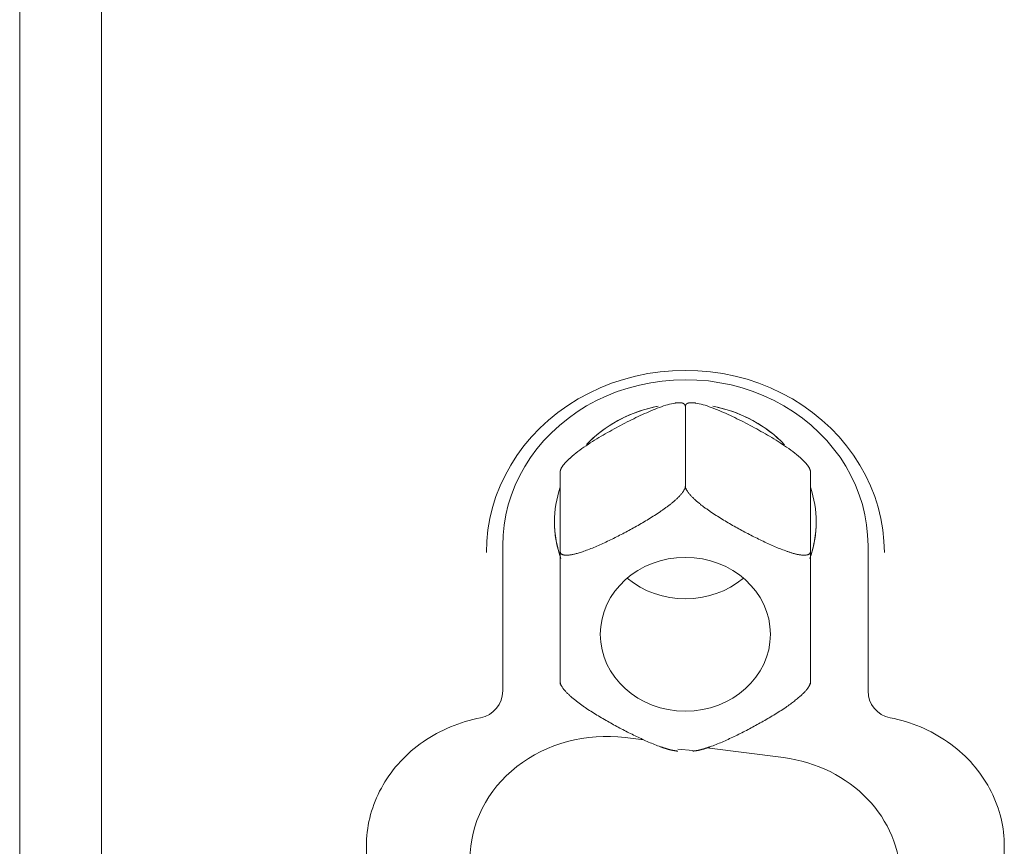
# Model space of a CAD drawing. Header units: millimetres. Extents: x 35 to 385, y -587 to 211.
# Tile 109 of 133: x 188 to 206, y -252 to -237. Entities that reach past the tile are written whole.
import ezdxf

# ---------------------------------------------------------------- set-up
doc = ezdxf.new("R2010")
doc.units = ezdxf.units.MM
doc.layers.add('1', color=7, linetype='Continuous', true_color=0xffffff)

msp = doc.modelspace()

# ---------------------------------------------------------------- linework, layer by layer
at = {"layer": '1', "color": 155, "linetype": 'Continuous', "lineweight": 18}
for p, q in [((187.979, -230.275), (187.979, -276.609)), ((187.979, -274.61), (187.979, -235.01)), ((189.479, -235.01), (189.479, -275.254)), ((200.188, -245.608), (200.188, -244.139)), ((197.893, -245.342), (197.893, -246.8)), ((202.483, -245.342), (202.483, -246.8)), ((196.838, -246.694), (196.838, -249.358)), ((203.538, -249.358), (203.538, -246.694)), ((199.086, -250.211), (199.429, -250.255)), ((200.583, -250.401), (201.986, -250.58)), ((194.338, -252.204), (194.338, -263.767)), ((206.038, -263.767), (206.038, -252.204))]:
    msp.add_line(p, q, dxfattribs=at)
at = {"layer": '1', "color": 155, "linetype": 'Continuous', "lineweight": 13}
for p, q in [((196.838, -249.359), (196.838, -246.695)), ((203.538, -246.695), (203.538, -249.359))]:
    msp.add_line(p, q, dxfattribs=at)
at = {"layer": '1', "color": 155, "linetype": 'Continuous', "lineweight": 18}
for points in [[(196.538, -246.822), (196.545, -246.613), (196.566, -246.405), (196.602, -246.2), (196.651, -245.996), (196.715, -245.794), (196.792, -245.597), (196.882, -245.406), (196.985, -245.22), (197.1, -245.041), (197.228, -244.867), (197.369, -244.7), (197.52, -244.542), (197.68, -244.394), (197.851, -244.255), (198.032, -244.126), (198.223, -244.007), (198.421, -243.899), (198.625, -243.803), (198.835, -243.719), (199.051, -243.648), (199.273, -243.588), (199.499, -243.541), (199.727, -243.508), (199.955, -243.488), (200.185, -243.482), (200.416, -243.488), (200.647, -243.508), (200.875, -243.541), (201.099, -243.587), (201.32, -243.646), (201.536, -243.718), (201.749, -243.802), (201.954, -243.898), (202.151, -244.006), (202.34, -244.124), (202.521, -244.253), (202.694, -244.393), (202.856, -244.542), (203.007, -244.699), (203.146, -244.864), (203.274, -245.037), (203.39, -245.218), (203.494, -245.405), (203.584, -245.597), (203.661, -245.793), (203.724, -245.992), (203.773, -246.196), (203.809, -246.403), (203.831, -246.612), (203.838, -246.822)], [(203.538, -246.694), (203.531, -246.504), (203.512, -246.315), (203.479, -246.127), (203.434, -245.943), (203.377, -245.762), (203.307, -245.585), (203.225, -245.411), (203.131, -245.241), (203.025, -245.076), (202.908, -244.919), (202.781, -244.768), (202.643, -244.625), (202.495, -244.488), (202.337, -244.36), (202.171, -244.242), (201.997, -244.134), (201.816, -244.036), (201.627, -243.948), (201.431, -243.87), (201.232, -243.804), (201.029, -243.75), (200.822, -243.708), (200.612, -243.677), (200.399, -243.659), (200.185, -243.653), (199.973, -243.659), (199.762, -243.678), (199.553, -243.708), (199.344, -243.751), (199.139, -243.806), (198.94, -243.872), (198.747, -243.948), (198.559, -244.036), (198.377, -244.135), (198.202, -244.245), (198.036, -244.363), (197.879, -244.49), (197.732, -244.625), (197.594, -244.769), (197.466, -244.921), (197.349, -245.079), (197.244, -245.243), (197.15, -245.411), (197.069, -245.585), (196.999, -245.763), (196.941, -245.946), (196.896, -246.13), (196.864, -246.317), (196.844, -246.504), (196.838, -246.694)], [(200.002, -244.081), (199.969, -244.087), (199.934, -244.094), (199.899, -244.102), (199.863, -244.112), (199.827, -244.123), (199.789, -244.135), (199.752, -244.148), (199.713, -244.162), (199.674, -244.176), (199.635, -244.192), (199.596, -244.207), (199.557, -244.224), (199.518, -244.24), (199.479, -244.258), (199.439, -244.275), (199.4, -244.293), (199.36, -244.311), (199.32, -244.33), (199.281, -244.349), (199.241, -244.369), (199.201, -244.388), (199.161, -244.408), (199.121, -244.428), (199.081, -244.449), (199.041, -244.47), (199, -244.491), (198.96, -244.512), (198.92, -244.534), (198.88, -244.556), (198.84, -244.578), (198.8, -244.6), (198.76, -244.622), (198.72, -244.645), (198.681, -244.668), (198.641, -244.691), (198.602, -244.715), (198.562, -244.739), (198.523, -244.763), (198.484, -244.788), (198.445, -244.813), (198.406, -244.838), (198.367, -244.864), (198.329, -244.89), (198.291, -244.917), (198.254, -244.944), (198.217, -244.971), (198.181, -244.998), (198.146, -245.026), (198.112, -245.055), (198.079, -245.084)], [(200.002, -244.081), (200.008, -244.08), (200.014, -244.079), (200.02, -244.079), (200.025, -244.078), (200.031, -244.077), (200.037, -244.077), (200.043, -244.076), (200.048, -244.076), (200.054, -244.076), (200.059, -244.075), (200.065, -244.075), (200.07, -244.075), (200.075, -244.075), (200.08, -244.075), (200.085, -244.075), (200.09, -244.075), (200.095, -244.076), (200.1, -244.076), (200.105, -244.076), (200.109, -244.077), (200.114, -244.078), (200.118, -244.078), (200.123, -244.079), (200.127, -244.08), (200.131, -244.081), (200.135, -244.082), (200.139, -244.083), (200.142, -244.085), (200.146, -244.086), (200.15, -244.088), (200.153, -244.089), (200.156, -244.091), (200.159, -244.093), (200.162, -244.095), (200.165, -244.097), (200.168, -244.099), (200.17, -244.101), (200.172, -244.103), (200.175, -244.106), (200.177, -244.108), (200.179, -244.111), (200.18, -244.114), (200.182, -244.117), (200.183, -244.12), (200.184, -244.123), (200.185, -244.126), (200.186, -244.129), (200.187, -244.132), (200.187, -244.136), (200.188, -244.14)], [(200.188, -244.14), (200.188, -244.139), (200.188, -244.139), (200.188, -244.139), (200.188, -244.139), (200.188, -244.138), (200.188, -244.138), (200.188, -244.138), (200.188, -244.138), (200.188, -244.137), (200.188, -244.137), (200.188, -244.137), (200.188, -244.137), (200.188, -244.136), (200.188, -244.136), (200.188, -244.136), (200.188, -244.136), (200.189, -244.136), (200.189, -244.135), (200.189, -244.135), (200.189, -244.135), (200.189, -244.135), (200.189, -244.134), (200.189, -244.134), (200.189, -244.134), (200.189, -244.134), (200.189, -244.133), (200.189, -244.133), (200.189, -244.133), (200.189, -244.133), (200.189, -244.133), (200.189, -244.132), (200.189, -244.132), (200.189, -244.132), (200.189, -244.132), (200.189, -244.131), (200.189, -244.131), (200.189, -244.131), (200.189, -244.131), (200.189, -244.13), (200.189, -244.13), (200.189, -244.13), (200.19, -244.13), (200.19, -244.13), (200.19, -244.129), (200.19, -244.129), (200.19, -244.129), (200.19, -244.129), (200.19, -244.128), (200.19, -244.128), (200.19, -244.128)], [(200.19, -244.128), (200.191, -244.125), (200.192, -244.122), (200.193, -244.119), (200.194, -244.116), (200.196, -244.114), (200.197, -244.111), (200.199, -244.109), (200.201, -244.106), (200.203, -244.104), (200.205, -244.102), (200.207, -244.1), (200.21, -244.098), (200.212, -244.096), (200.215, -244.094), (200.218, -244.092), (200.221, -244.091), (200.224, -244.089), (200.227, -244.087), (200.23, -244.086), (200.234, -244.085), (200.237, -244.084), (200.241, -244.082), (200.244, -244.081), (200.248, -244.08), (200.252, -244.08), (200.256, -244.079), (200.26, -244.078), (200.264, -244.077), (200.268, -244.077), (200.273, -244.076), (200.277, -244.076), (200.282, -244.076), (200.286, -244.075), (200.291, -244.075), (200.295, -244.075), (200.3, -244.075), (200.305, -244.075), (200.31, -244.075), (200.315, -244.075), (200.32, -244.075), (200.325, -244.076), (200.331, -244.076), (200.336, -244.076), (200.341, -244.077), (200.347, -244.077), (200.352, -244.078), (200.357, -244.079), (200.363, -244.079), (200.369, -244.08), (200.374, -244.081)], [(200.374, -244.081), (200.407, -244.087), (200.441, -244.094), (200.476, -244.102), (200.512, -244.112), (200.549, -244.123), (200.586, -244.135), (200.624, -244.148), (200.662, -244.161), (200.701, -244.176), (200.74, -244.191), (200.779, -244.207), (200.818, -244.223), (200.857, -244.24), (200.896, -244.257), (200.936, -244.275), (200.976, -244.293), (201.015, -244.311), (201.055, -244.33), (201.095, -244.349), (201.135, -244.368), (201.175, -244.388), (201.215, -244.408), (201.255, -244.428), (201.295, -244.449), (201.336, -244.47), (201.376, -244.491), (201.416, -244.512), (201.456, -244.534), (201.496, -244.555), (201.536, -244.577), (201.575, -244.6), (201.615, -244.622), (201.655, -244.645), (201.695, -244.668), (201.734, -244.691), (201.773, -244.714), (201.813, -244.738), (201.852, -244.763), (201.891, -244.787), (201.93, -244.812), (201.969, -244.838), (202.008, -244.863), (202.046, -244.89), (202.084, -244.916), (202.122, -244.943), (202.158, -244.971), (202.194, -244.998), (202.229, -245.026), (202.264, -245.055), (202.297, -245.084)], [(197.893, -245.342), (197.893, -245.338), (197.893, -245.334), (197.894, -245.33), (197.894, -245.326), (197.895, -245.321), (197.896, -245.317), (197.898, -245.313), (197.899, -245.308), (197.9, -245.304), (197.902, -245.299), (197.904, -245.294), (197.906, -245.289), (197.908, -245.285), (197.911, -245.28), (197.913, -245.275), (197.916, -245.27), (197.919, -245.264), (197.922, -245.259), (197.925, -245.254), (197.929, -245.249), (197.932, -245.244), (197.936, -245.238), (197.939, -245.233), (197.943, -245.228), (197.947, -245.222), (197.951, -245.217), (197.956, -245.211), (197.96, -245.206), (197.964, -245.2), (197.969, -245.195), (197.974, -245.189), (197.979, -245.184), (197.984, -245.178), (197.989, -245.173), (197.994, -245.167), (197.999, -245.162), (198.004, -245.156), (198.009, -245.15), (198.015, -245.145), (198.02, -245.139), (198.026, -245.134), (198.031, -245.128), (198.037, -245.123), (198.043, -245.117), (198.049, -245.112), (198.055, -245.106), (198.061, -245.1), (198.067, -245.095), (198.073, -245.089), (198.079, -245.084)], [(202.297, -245.084), (202.303, -245.089), (202.309, -245.095), (202.315, -245.1), (202.321, -245.106), (202.327, -245.112), (202.333, -245.117), (202.339, -245.123), (202.344, -245.128), (202.35, -245.134), (202.356, -245.139), (202.361, -245.145), (202.367, -245.151), (202.372, -245.156), (202.377, -245.162), (202.382, -245.167), (202.388, -245.173), (202.393, -245.178), (202.397, -245.184), (202.402, -245.19), (202.407, -245.195), (202.412, -245.201), (202.416, -245.206), (202.42, -245.212), (202.425, -245.217), (202.429, -245.222), (202.433, -245.228), (202.437, -245.233), (202.44, -245.238), (202.444, -245.244), (202.447, -245.249), (202.451, -245.254), (202.454, -245.259), (202.457, -245.264), (202.46, -245.269), (202.462, -245.274), (202.465, -245.279), (202.467, -245.284), (202.47, -245.289), (202.472, -245.294), (202.474, -245.299), (202.475, -245.303), (202.477, -245.308), (202.478, -245.312), (202.48, -245.317), (202.481, -245.321), (202.481, -245.326), (202.482, -245.33), (202.483, -245.334), (202.483, -245.338), (202.483, -245.342)], [(200.186, -245.622), (200.184, -245.63), (200.182, -245.637), (200.179, -245.645), (200.176, -245.653), (200.172, -245.661), (200.168, -245.67), (200.163, -245.678), (200.158, -245.687), (200.153, -245.695), (200.147, -245.704), (200.14, -245.713), (200.134, -245.722), (200.127, -245.732), (200.12, -245.741), (200.112, -245.75), (200.104, -245.759), (200.096, -245.768), (200.087, -245.778), (200.079, -245.787), (200.069, -245.797), (200.06, -245.806), (200.051, -245.815), (200.041, -245.825), (200.031, -245.834), (200.021, -245.844), (200.011, -245.853), (200.001, -245.862), (199.99, -245.871), (199.98, -245.881), (199.969, -245.89), (199.958, -245.899), (199.947, -245.908), (199.936, -245.917), (199.925, -245.927), (199.913, -245.936), (199.902, -245.945), (199.89, -245.954), (199.878, -245.963), (199.867, -245.972), (199.855, -245.981), (199.843, -245.99), (199.831, -245.998), (199.819, -246.007), (199.807, -246.016), (199.795, -246.025), (199.782, -246.033), (199.77, -246.042), (199.758, -246.051), (199.746, -246.059), (199.733, -246.068)], [(200.188, -245.609), (200.188, -245.609), (200.188, -245.609), (200.188, -245.609), (200.188, -245.61), (200.188, -245.61), (200.188, -245.61), (200.188, -245.61), (200.188, -245.611), (200.188, -245.611), (200.188, -245.611), (200.188, -245.611), (200.188, -245.612), (200.187, -245.612), (200.187, -245.612), (200.187, -245.613), (200.187, -245.613), (200.187, -245.613), (200.187, -245.613), (200.187, -245.614), (200.187, -245.614), (200.187, -245.614), (200.187, -245.614), (200.187, -245.615), (200.187, -245.615), (200.187, -245.615), (200.187, -245.616), (200.187, -245.616), (200.187, -245.616), (200.187, -245.616), (200.187, -245.617), (200.187, -245.617), (200.187, -245.617), (200.187, -245.618), (200.187, -245.618), (200.187, -245.618), (200.187, -245.618), (200.187, -245.619), (200.187, -245.619), (200.186, -245.619), (200.186, -245.62), (200.186, -245.62), (200.186, -245.62), (200.186, -245.62), (200.186, -245.621), (200.186, -245.621), (200.186, -245.621), (200.186, -245.622), (200.186, -245.622), (200.186, -245.622), (200.186, -245.622)], [(200.643, -246.068), (200.63, -246.059), (200.617, -246.05), (200.604, -246.041), (200.592, -246.032), (200.579, -246.023), (200.566, -246.014), (200.554, -246.005), (200.541, -245.996), (200.529, -245.987), (200.517, -245.978), (200.505, -245.968), (200.492, -245.959), (200.48, -245.95), (200.468, -245.94), (200.457, -245.931), (200.445, -245.921), (200.433, -245.912), (200.422, -245.902), (200.41, -245.893), (200.399, -245.883), (200.388, -245.873), (200.377, -245.863), (200.366, -245.854), (200.355, -245.844), (200.345, -245.834), (200.335, -245.825), (200.325, -245.815), (200.315, -245.805), (200.305, -245.795), (200.296, -245.786), (200.287, -245.776), (200.278, -245.766), (200.27, -245.756), (200.261, -245.747), (200.253, -245.737), (200.246, -245.728), (200.239, -245.718), (200.232, -245.709), (200.226, -245.699), (200.22, -245.69), (200.214, -245.681), (200.209, -245.672), (200.205, -245.664), (200.201, -245.655), (200.197, -245.647), (200.194, -245.639), (200.192, -245.631), (200.19, -245.623), (200.189, -245.616), (200.188, -245.609)], [(198.348, -246.79), (198.375, -246.78), (198.402, -246.77), (198.429, -246.76), (198.457, -246.749), (198.484, -246.738), (198.511, -246.727), (198.539, -246.715), (198.566, -246.703), (198.594, -246.691), (198.622, -246.679), (198.649, -246.667), (198.677, -246.654), (198.705, -246.641), (198.732, -246.628), (198.76, -246.615), (198.788, -246.602), (198.816, -246.588), (198.844, -246.575), (198.871, -246.561), (198.899, -246.547), (198.927, -246.533), (198.955, -246.519), (198.983, -246.505), (199.011, -246.49), (199.039, -246.476), (199.067, -246.461), (199.096, -246.446), (199.124, -246.431), (199.152, -246.416), (199.18, -246.401), (199.208, -246.385), (199.236, -246.37), (199.264, -246.354), (199.292, -246.339), (199.32, -246.323), (199.348, -246.307), (199.376, -246.291), (199.404, -246.275), (199.432, -246.258), (199.459, -246.242), (199.487, -246.225), (199.515, -246.209), (199.542, -246.192), (199.57, -246.175), (199.597, -246.157), (199.625, -246.14), (199.652, -246.122), (199.679, -246.104), (199.706, -246.086), (199.733, -246.068)], [(202.028, -246.79), (202.001, -246.78), (201.974, -246.77), (201.947, -246.76), (201.919, -246.749), (201.892, -246.738), (201.865, -246.727), (201.837, -246.715), (201.81, -246.703), (201.782, -246.691), (201.754, -246.679), (201.727, -246.667), (201.699, -246.654), (201.671, -246.641), (201.643, -246.628), (201.615, -246.615), (201.587, -246.601), (201.559, -246.588), (201.531, -246.574), (201.503, -246.56), (201.475, -246.546), (201.447, -246.532), (201.419, -246.518), (201.391, -246.504), (201.362, -246.489), (201.334, -246.475), (201.306, -246.46), (201.278, -246.445), (201.25, -246.43), (201.222, -246.415), (201.194, -246.4), (201.166, -246.385), (201.138, -246.369), (201.111, -246.354), (201.083, -246.338), (201.055, -246.323), (201.027, -246.307), (200.999, -246.291), (200.972, -246.275), (200.944, -246.258), (200.916, -246.242), (200.889, -246.225), (200.861, -246.209), (200.834, -246.192), (200.806, -246.175), (200.779, -246.157), (200.752, -246.14), (200.724, -246.122), (200.697, -246.104), (200.67, -246.086), (200.643, -246.068)], [(198.348, -246.79), (198.325, -246.798), (198.304, -246.806), (198.283, -246.813), (198.262, -246.819), (198.243, -246.825), (198.224, -246.831), (198.206, -246.836), (198.188, -246.841), (198.171, -246.845), (198.155, -246.849), (198.14, -246.853), (198.125, -246.856), (198.111, -246.859), (198.097, -246.861), (198.084, -246.863), (198.072, -246.865), (198.06, -246.867), (198.048, -246.868), (198.038, -246.869), (198.027, -246.869), (198.017, -246.87), (198.008, -246.87), (197.999, -246.87), (197.991, -246.87), (197.983, -246.869), (197.975, -246.868), (197.968, -246.867), (197.961, -246.866), (197.955, -246.865), (197.949, -246.863), (197.943, -246.862), (197.938, -246.86), (197.933, -246.858), (197.928, -246.856), (197.924, -246.853), (197.92, -246.851), (197.916, -246.848), (197.912, -246.845), (197.909, -246.842), (197.906, -246.839), (197.904, -246.836), (197.901, -246.832), (197.899, -246.829), (197.898, -246.825), (197.896, -246.821), (197.895, -246.817), (197.894, -246.813), (197.894, -246.809), (197.893, -246.805), (197.893, -246.8)], [(197.893, -246.8), (197.893, -246.805), (197.893, -246.81), (197.893, -246.815), (197.893, -246.821), (197.893, -246.826), (197.893, -246.833), (197.893, -246.839), (197.893, -246.846), (197.893, -246.853), (197.893, -246.86), (197.893, -246.868), (197.893, -246.875), (197.893, -246.884), (197.893, -246.892), (197.893, -246.901), (197.893, -246.91), (197.893, -246.92), (197.893, -246.93), (197.893, -246.94), (197.893, -246.951), (197.893, -246.962), (197.893, -246.973), (197.893, -246.985), (197.893, -246.997), (197.893, -247.01), (197.893, -247.023), (197.893, -247.036), (197.893, -247.05), (197.893, -247.065), (197.893, -247.079), (197.893, -247.095), (197.893, -247.111), (197.893, -247.127), (197.893, -247.144), (197.893, -247.162), (197.893, -247.18), (197.893, -247.199), (197.893, -247.219), (197.893, -247.239), (197.893, -247.259), (197.893, -247.281), (197.893, -247.303), (197.893, -247.325), (197.893, -247.349), (197.893, -247.373), (197.893, -247.397), (197.893, -247.423), (197.893, -247.448), (197.893, -247.475), (197.893, -247.502)], [(202.028, -246.79), (202.041, -246.795), (202.054, -246.8), (202.067, -246.804), (202.08, -246.808), (202.093, -246.813), (202.106, -246.817), (202.118, -246.821), (202.131, -246.825), (202.143, -246.828), (202.156, -246.832), (202.168, -246.836), (202.181, -246.839), (202.193, -246.842), (202.205, -246.845), (202.217, -246.848), (202.229, -246.851), (202.241, -246.854), (202.252, -246.856), (202.264, -246.858), (202.275, -246.86), (202.287, -246.862), (202.298, -246.864), (202.309, -246.866), (202.319, -246.867), (202.33, -246.868), (202.34, -246.869), (202.35, -246.869), (202.36, -246.87), (202.37, -246.87), (202.379, -246.87), (202.388, -246.869), (202.397, -246.869), (202.405, -246.868), (202.414, -246.866), (202.421, -246.865), (202.429, -246.863), (202.436, -246.861), (202.443, -246.858), (202.449, -246.855), (202.454, -246.852), (202.46, -246.848), (202.464, -246.844), (202.469, -246.84), (202.472, -246.835), (202.476, -246.83), (202.478, -246.825), (202.48, -246.819), (202.482, -246.813), (202.483, -246.807), (202.483, -246.8)], [(202.483, -246.8), (202.483, -246.805), (202.483, -246.81), (202.483, -246.815), (202.483, -246.821), (202.483, -246.826), (202.483, -246.833), (202.483, -246.839), (202.483, -246.846), (202.483, -246.853), (202.483, -246.86), (202.483, -246.868), (202.483, -246.875), (202.483, -246.884), (202.483, -246.892), (202.483, -246.901), (202.483, -246.91), (202.483, -246.92), (202.483, -246.93), (202.483, -246.94), (202.483, -246.951), (202.483, -246.962), (202.483, -246.973), (202.483, -246.985), (202.483, -246.997), (202.483, -247.01), (202.483, -247.023), (202.483, -247.036), (202.483, -247.05), (202.483, -247.065), (202.483, -247.079), (202.483, -247.095), (202.483, -247.111), (202.483, -247.127), (202.483, -247.144), (202.483, -247.162), (202.483, -247.18), (202.483, -247.199), (202.483, -247.219), (202.483, -247.239), (202.483, -247.259), (202.483, -247.281), (202.483, -247.303), (202.483, -247.325), (202.483, -247.349), (202.483, -247.373), (202.483, -247.397), (202.483, -247.423), (202.483, -247.448), (202.483, -247.475), (202.483, -247.502)], [(197.893, -248.947), (197.893, -248.923), (197.893, -248.899), (197.893, -248.874), (197.893, -248.849), (197.893, -248.823), (197.893, -248.798), (197.893, -248.772), (197.893, -248.746), (197.893, -248.719), (197.893, -248.693), (197.893, -248.666), (197.893, -248.639), (197.893, -248.612), (197.893, -248.584), (197.893, -248.557), (197.893, -248.529), (197.893, -248.501), (197.893, -248.473), (197.893, -248.445), (197.893, -248.416), (197.893, -248.388), (197.893, -248.359), (197.893, -248.33), (197.893, -248.301), (197.893, -248.272), (197.893, -248.242), (197.893, -248.213), (197.893, -248.183), (197.893, -248.153), (197.893, -248.123), (197.893, -248.093), (197.893, -248.063), (197.893, -248.033), (197.893, -248.003), (197.893, -247.972), (197.893, -247.942), (197.893, -247.911), (197.893, -247.88), (197.893, -247.85), (197.893, -247.819), (197.893, -247.788), (197.893, -247.757), (197.893, -247.725), (197.893, -247.694), (197.893, -247.662), (197.893, -247.631), (197.893, -247.599), (197.893, -247.567), (197.893, -247.534), (197.893, -247.502)], [(202.483, -248.947), (202.483, -248.923), (202.483, -248.899), (202.483, -248.874), (202.483, -248.849), (202.483, -248.824), (202.483, -248.798), (202.483, -248.772), (202.483, -248.746), (202.483, -248.72), (202.483, -248.693), (202.483, -248.666), (202.483, -248.639), (202.483, -248.611), (202.483, -248.584), (202.483, -248.556), (202.483, -248.528), (202.483, -248.5), (202.483, -248.472), (202.483, -248.443), (202.483, -248.415), (202.483, -248.386), (202.483, -248.357), (202.483, -248.328), (202.483, -248.299), (202.483, -248.269), (202.483, -248.24), (202.483, -248.211), (202.483, -248.181), (202.483, -248.151), (202.483, -248.122), (202.483, -248.092), (202.483, -248.062), (202.483, -248.032), (202.483, -248.002), (202.483, -247.972), (202.483, -247.941), (202.483, -247.911), (202.483, -247.88), (202.483, -247.85), (202.483, -247.819), (202.483, -247.788), (202.483, -247.757), (202.483, -247.726), (202.483, -247.694), (202.483, -247.663), (202.483, -247.631), (202.483, -247.599), (202.483, -247.567), (202.483, -247.535), (202.483, -247.502)], [(197.893, -248.947), (197.893, -248.967), (197.893, -248.985), (197.893, -249.003), (197.893, -249.02), (197.893, -249.037), (197.893, -249.052), (197.893, -249.067), (197.893, -249.081), (197.893, -249.094), (197.893, -249.106), (197.893, -249.118), (197.893, -249.129), (197.893, -249.139), (197.893, -249.149), (197.893, -249.158), (197.893, -249.166), (197.893, -249.174), (197.893, -249.181), (197.893, -249.187), (197.893, -249.193), (197.893, -249.199), (197.893, -249.204), (197.893, -249.208), (197.893, -249.212), (197.893, -249.216), (197.893, -249.219), (197.893, -249.222), (197.893, -249.224), (197.893, -249.227), (197.893, -249.228), (197.893, -249.229), (197.893, -249.23), (197.893, -249.231), (197.893, -249.231), (197.893, -249.231), (197.893, -249.231), (197.893, -249.23), (197.893, -249.229), (197.893, -249.228), (197.893, -249.226), (197.893, -249.224), (197.893, -249.222), (197.893, -249.219), (197.893, -249.216), (197.893, -249.213), (197.893, -249.21), (197.893, -249.206), (197.893, -249.203), (197.893, -249.198), (197.893, -249.194)], [(202.483, -249.194), (202.483, -249.198), (202.483, -249.203), (202.483, -249.206), (202.483, -249.21), (202.483, -249.213), (202.483, -249.216), (202.483, -249.219), (202.483, -249.222), (202.483, -249.224), (202.483, -249.226), (202.483, -249.228), (202.483, -249.229), (202.483, -249.23), (202.483, -249.231), (202.483, -249.231), (202.483, -249.231), (202.483, -249.231), (202.483, -249.23), (202.483, -249.229), (202.483, -249.228), (202.483, -249.227), (202.483, -249.224), (202.483, -249.222), (202.483, -249.219), (202.483, -249.216), (202.483, -249.212), (202.483, -249.208), (202.483, -249.204), (202.483, -249.199), (202.483, -249.193), (202.483, -249.187), (202.483, -249.181), (202.483, -249.174), (202.483, -249.166), (202.483, -249.158), (202.483, -249.149), (202.483, -249.139), (202.483, -249.129), (202.483, -249.118), (202.483, -249.106), (202.483, -249.094), (202.483, -249.081), (202.483, -249.067), (202.483, -249.052), (202.483, -249.037), (202.483, -249.02), (202.483, -249.003), (202.483, -248.985), (202.483, -248.967), (202.483, -248.947)], [(197.893, -249.194), (197.893, -249.201), (197.894, -249.208), (197.896, -249.216), (197.898, -249.224), (197.9, -249.232), (197.903, -249.24), (197.907, -249.249), (197.911, -249.257), (197.916, -249.266), (197.921, -249.275), (197.927, -249.285), (197.933, -249.294), (197.94, -249.304), (197.947, -249.313), (197.954, -249.323), (197.962, -249.333), (197.97, -249.342), (197.979, -249.352), (197.988, -249.362), (197.997, -249.372), (198.006, -249.382), (198.016, -249.392), (198.026, -249.402), (198.036, -249.412), (198.046, -249.421), (198.057, -249.431), (198.067, -249.441), (198.078, -249.451), (198.089, -249.461), (198.101, -249.471), (198.112, -249.481), (198.124, -249.491), (198.135, -249.5), (198.147, -249.51), (198.159, -249.52), (198.171, -249.529), (198.183, -249.539), (198.195, -249.548), (198.208, -249.558), (198.22, -249.567), (198.232, -249.576), (198.245, -249.586), (198.258, -249.595), (198.27, -249.604), (198.283, -249.613), (198.296, -249.622), (198.309, -249.632), (198.322, -249.641), (198.335, -249.65), (198.348, -249.659)], [(202.483, -249.194), (202.483, -249.199), (202.482, -249.203), (202.482, -249.208), (202.481, -249.213), (202.48, -249.219), (202.478, -249.224), (202.476, -249.229), (202.474, -249.235), (202.472, -249.241), (202.47, -249.247), (202.467, -249.253), (202.464, -249.259), (202.46, -249.266), (202.456, -249.272), (202.452, -249.279), (202.448, -249.286), (202.443, -249.293), (202.438, -249.3), (202.433, -249.308), (202.427, -249.315), (202.421, -249.323), (202.415, -249.331), (202.408, -249.34), (202.401, -249.348), (202.393, -249.357), (202.385, -249.366), (202.377, -249.375), (202.368, -249.384), (202.358, -249.394), (202.349, -249.403), (202.338, -249.413), (202.328, -249.424), (202.316, -249.434), (202.304, -249.445), (202.292, -249.456), (202.279, -249.468), (202.265, -249.479), (202.251, -249.491), (202.236, -249.504), (202.221, -249.516), (202.205, -249.529), (202.188, -249.543), (202.17, -249.556), (202.152, -249.57), (202.133, -249.584), (202.114, -249.598), (202.093, -249.613), (202.072, -249.628), (202.05, -249.643), (202.028, -249.659)], [(199.733, -250.381), (199.706, -250.371), (199.679, -250.361), (199.652, -250.351), (199.624, -250.34), (199.597, -250.329), (199.57, -250.317), (199.542, -250.306), (199.515, -250.294), (199.487, -250.282), (199.459, -250.27), (199.432, -250.257), (199.404, -250.245), (199.376, -250.232), (199.349, -250.219), (199.321, -250.206), (199.293, -250.193), (199.265, -250.179), (199.237, -250.166), (199.21, -250.152), (199.182, -250.138), (199.154, -250.124), (199.126, -250.11), (199.098, -250.095), (199.07, -250.081), (199.042, -250.066), (199.013, -250.052), (198.985, -250.037), (198.957, -250.022), (198.929, -250.007), (198.901, -249.992), (198.873, -249.976), (198.845, -249.961), (198.817, -249.945), (198.789, -249.929), (198.761, -249.914), (198.733, -249.898), (198.705, -249.882), (198.677, -249.865), (198.649, -249.849), (198.621, -249.833), (198.594, -249.816), (198.566, -249.799), (198.539, -249.782), (198.511, -249.765), (198.484, -249.748), (198.456, -249.731), (198.429, -249.713), (198.402, -249.695), (198.375, -249.677), (198.348, -249.659)], [(200.643, -250.381), (200.67, -250.371), (200.697, -250.361), (200.724, -250.351), (200.751, -250.34), (200.779, -250.329), (200.806, -250.317), (200.834, -250.306), (200.861, -250.294), (200.889, -250.282), (200.916, -250.27), (200.944, -250.257), (200.972, -250.245), (201, -250.232), (201.028, -250.219), (201.056, -250.206), (201.083, -250.192), (201.112, -250.179), (201.14, -250.165), (201.168, -250.151), (201.196, -250.137), (201.224, -250.123), (201.252, -250.109), (201.28, -250.094), (201.308, -250.08), (201.337, -250.065), (201.365, -250.051), (201.393, -250.036), (201.421, -250.021), (201.449, -250.006), (201.477, -249.991), (201.504, -249.975), (201.532, -249.96), (201.56, -249.945), (201.588, -249.929), (201.616, -249.913), (201.644, -249.897), (201.671, -249.881), (201.699, -249.865), (201.727, -249.849), (201.754, -249.833), (201.782, -249.816), (201.81, -249.799), (201.837, -249.783), (201.864, -249.765), (201.892, -249.748), (201.919, -249.731), (201.947, -249.713), (201.974, -249.695), (202.001, -249.677), (202.028, -249.659)], [(196.433, -249.849), (196.361, -249.864), (196.29, -249.881), (196.22, -249.899), (196.151, -249.919), (196.082, -249.941), (196.014, -249.964), (195.947, -249.989), (195.88, -250.016), (195.815, -250.044), (195.75, -250.074), (195.686, -250.106), (195.623, -250.14), (195.56, -250.175), (195.499, -250.211), (195.44, -250.249), (195.382, -250.288), (195.325, -250.329), (195.269, -250.371), (195.215, -250.414), (195.162, -250.458), (195.111, -250.504), (195.061, -250.551), (195.012, -250.599), (194.964, -250.649), (194.918, -250.7), (194.874, -250.751), (194.831, -250.804), (194.79, -250.858), (194.751, -250.912), (194.714, -250.967), (194.678, -251.023), (194.644, -251.08), (194.612, -251.138), (194.581, -251.196), (194.552, -251.256), (194.525, -251.316), (194.499, -251.376), (194.475, -251.438), (194.454, -251.5), (194.434, -251.562), (194.416, -251.625), (194.399, -251.688), (194.385, -251.752), (194.373, -251.816), (194.362, -251.88), (194.353, -251.945), (194.347, -252.009), (194.342, -252.074), (194.339, -252.139), (194.338, -252.204)], [(206.038, -252.204), (206.037, -252.139), (206.034, -252.074), (206.029, -252.01), (206.023, -251.946), (206.014, -251.882), (206.004, -251.819), (205.992, -251.756), (205.978, -251.693), (205.962, -251.63), (205.944, -251.568), (205.924, -251.506), (205.903, -251.444), (205.879, -251.383), (205.854, -251.321), (205.827, -251.261), (205.798, -251.202), (205.767, -251.143), (205.735, -251.085), (205.701, -251.028), (205.665, -250.972), (205.628, -250.917), (205.589, -250.862), (205.548, -250.809), (205.506, -250.756), (205.462, -250.704), (205.416, -250.653), (205.368, -250.603), (205.319, -250.555), (205.269, -250.508), (205.218, -250.462), (205.165, -250.417), (205.111, -250.374), (205.056, -250.332), (204.999, -250.291), (204.941, -250.252), (204.881, -250.214), (204.82, -250.178), (204.758, -250.142), (204.695, -250.109), (204.631, -250.077), (204.566, -250.046), (204.5, -250.018), (204.433, -249.991), (204.365, -249.965), (204.297, -249.942), (204.227, -249.92), (204.157, -249.899), (204.086, -249.881), (204.015, -249.864), (203.943, -249.849)], [(199.733, -250.381), (199.74, -250.384), (199.747, -250.386), (199.754, -250.388), (199.761, -250.391), (199.767, -250.393), (199.774, -250.395), (199.781, -250.398), (199.788, -250.4), (199.795, -250.402), (199.801, -250.404), (199.808, -250.407), (199.815, -250.409), (199.821, -250.411), (199.828, -250.413), (199.835, -250.415), (199.841, -250.417), (199.848, -250.419), (199.855, -250.421), (199.861, -250.423), (199.868, -250.425), (199.874, -250.427), (199.881, -250.428), (199.887, -250.43), (199.893, -250.432), (199.9, -250.433), (199.906, -250.435), (199.913, -250.437), (199.919, -250.438), (199.925, -250.44), (199.931, -250.441), (199.938, -250.443), (199.944, -250.444), (199.95, -250.445), (199.956, -250.447), (199.962, -250.448), (199.969, -250.449), (199.975, -250.45), (199.981, -250.451), (199.987, -250.452), (199.992, -250.453), (199.998, -250.454), (200.004, -250.455), (200.01, -250.456), (200.016, -250.457), (200.021, -250.457), (200.027, -250.458), (200.032, -250.459), (200.038, -250.459), (200.043, -250.46), (200.049, -250.46)], [(200.052, -250.424), (200.325, -250.451)], [(200.324, -250.46), (200.329, -250.46), (200.334, -250.459), (200.34, -250.459), (200.346, -250.458), (200.351, -250.458), (200.357, -250.457), (200.363, -250.456), (200.368, -250.456), (200.374, -250.455), (200.38, -250.454), (200.386, -250.453), (200.392, -250.452), (200.398, -250.451), (200.404, -250.45), (200.41, -250.449), (200.416, -250.447), (200.422, -250.446), (200.429, -250.445), (200.435, -250.443), (200.441, -250.442), (200.447, -250.441), (200.454, -250.439), (200.46, -250.437), (200.467, -250.436), (200.473, -250.434), (200.48, -250.433), (200.486, -250.431), (200.493, -250.429), (200.499, -250.427), (200.506, -250.425), (200.513, -250.423), (200.519, -250.422), (200.526, -250.42), (200.533, -250.418), (200.54, -250.416), (200.546, -250.413), (200.553, -250.411), (200.56, -250.409), (200.567, -250.407), (200.573, -250.405), (200.58, -250.403), (200.587, -250.4), (200.594, -250.398), (200.601, -250.396), (200.608, -250.393), (200.615, -250.391), (200.622, -250.389), (200.629, -250.386), (200.636, -250.384), (200.643, -250.381)]]:
    msp.add_lwpolyline(points, dxfattribs=at)
for centre, start, end in [((196.338, -249.358), 281.0011, 0), ((204.038, -249.358), 180, 258.9989)]:
    msp.add_arc(centre, 0.5, start, end, dxfattribs=at)
for centre, major_axis, start_param, end_param in [((200.188, -246.26), (2.4, 0), 1.795715, 2.428745), ((200.188, -246.26), (-2.4, 0), 4.921992, 5.535977), ((200.188, -246.26), (2.4, 0), 0.753688, 1.360506), ((200.188, -246.26), (-2.4, 0), 3.851592, 4.488354), ((200.188, -246.26), (2.4, 0), 2.844614, 3.141593), ((200.188, -246.26), (-2.4, 0), 5.986305, 6.283185), ((200.188, -246.26), (-2.4, 0), 3.141593, 3.438571), ((200.188, -246.26), (2.4, 0), 0, 0.296881), ((200.188, -246.26), (-2.4, 0), 0, 0.295408), ((200.188, -246.26), (2.4, 0), 3.141593, 3.454574), ((200.188, -246.26), (-2.4, 0), 2.828612, 3.141593), ((200.188, -246.26), (2.4, 0), 5.987777, 6.283185), ((200.188, -246.26), (-1.56, 0), 0.818581, 2.322913), ((200.188, -246.26), (1.56, 0), 3.960272, 5.464603), ((198.738, -252.448), (-2.5, 0), 4.572763, 6.283185), ((201.638, -252.816), (-2.5, 0), 3.141593, 4.572763)]:
    msp.add_ellipse(centre, major_axis=major_axis, ratio=0.903345, start_param=start_param, end_param=end_param, dxfattribs=at)
msp.add_ellipse((200.188, -248.319), major_axis=(-1.56, 0), ratio=0.903345, dxfattribs=at)

doc.saveas('drawing.dxf')
